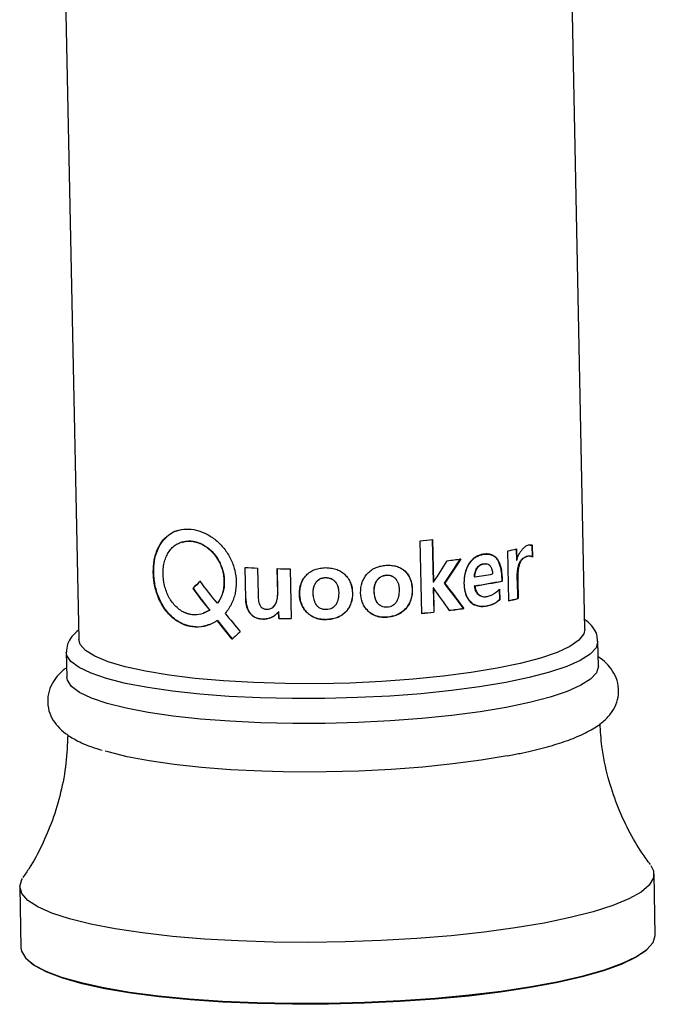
# Model space of a CAD drawing. Header units: millimetres. Extents: x -184 to 64, y -8 to 340.
# Tile 1 of 13: x -25 to 25, y -8 to 70. Entities that reach past the tile are written whole.
import ezdxf

# ---------------------------------------------------------------- set-up
doc = ezdxf.new("R2010")
doc.units = ezdxf.units.MM

msp = doc.modelspace()

# ---------------------------------------------------------------- linework, layer by layer
at = {"color": 7, "linetype": 'Continuous', "lineweight": 25}
for p, q in [((19.514, 21.568), (18.414, 75.465)), ((-21.477, 74.611), (-20.378, 20.754)), ((6.653, 22.815), (6.536, 28.53)), ((7.476, 28.624), (7.545, 25.275)), ((7.497, 28.627), (7.565, 25.266)), ((15.202, 28.197), (15.326, 28.197)), ((15.326, 28.197), (15.346, 27.255)), ((15.326, 28.197), (15.366, 28.192)), ((15.366, 28.192), (15.386, 27.25)), ((13.526, 23.816), (13.446, 27.74)), ((14.089, 27.883), (14.107, 27.004)), ((14.126, 27.891), (14.144, 26.999)), ((14.883, 27.29), (14.922, 27.285)), ((-7.221, 23.953), (-7.272, 26.429)), ((-7.204, 23.962), (-7.255, 26.428)), ((-6.282, 26.386), (-6.239, 24.291)), ((14.107, 27.004), (14.144, 26.999)), ((-14.505, 26.013), (-14.47, 26.02)), ((-4.699, 24.42), (-4.739, 26.341)), ((-4.689, 24.43), (-4.728, 26.34)), ((-3.715, 26.324), (-3.635, 22.4)), ((-0.927, 25.631), (-0.926, 25.641)), ((3.867, 25.823), (3.856, 25.832)), ((10.829, 25.681), (10.801, 25.689)), ((7.565, 25.266), (7.545, 25.275)), ((8.466, 25.184), (8.443, 25.192)), ((10.844, 24.98), (10.815, 24.988)), ((12.994, 25.359), (12.96, 25.366)), ((14.179, 25.422), (14.208, 23.982)), ((14.179, 25.422), (14.216, 25.416)), ((14.216, 25.416), (14.245, 23.976)), ((-11.4, 24.786), (-11.373, 24.795)), ((-4.689, 24.43), (-4.699, 24.42)), ((7.554, 24.825), (7.593, 22.92)), ((7.574, 24.817), (7.554, 24.825)), ((7.588, 24.818), (7.568, 24.827)), ((7.574, 24.817), (7.613, 22.912)), ((12.755, 24.728), (12.772, 23.898)), ((12.789, 24.722), (12.806, 23.891)), ((-9.454, 23.612), (-9.432, 23.621)), ((-7.204, 23.962), (-7.221, 23.953)), ((12.806, 23.891), (12.772, 23.898)), ((14.208, 23.982), (14.245, 23.976)), ((-10.051, 23.064), (-10.584, 22.825)), ((-10.075, 23.055), (-10.051, 23.064)), ((-4.621, 22.959), (-4.631, 22.949)), ((-4.605, 22.415), (-4.631, 22.949)), ((-4.595, 22.425), (-4.621, 22.959)), ((3.935, 22.508), (3.924, 22.518)), ((7.613, 22.912), (7.593, 22.92)), ((9.972, 23.201), (9.945, 23.209)), ((-9.466, 22.245), (-9.443, 22.254)), ((-4.595, 22.425), (-4.605, 22.415)), ((-4.605, 22.415), (-3.635, 22.4)), ((-4.595, 22.425), (-3.627, 22.41)), ((-0.86, 22.316), (-0.859, 22.326)), ((20.574, 18.646), (20.534, 20.608)), ((-21.357, 19.753), (-21.317, 17.791)), ((25.057, -2.53), (24.959, 2.275)), ((-25.031, 1.255), (-24.933, -3.55))]:
    msp.add_line(p, q, dxfattribs=at)
at = {"color": 7, "linetype": 'Continuous', "lineweight": 25, "flags": 128}
for points in [[(7.579, 25.268), (7.577, 25.267), (7.576, 25.267), (7.574, 25.267), (7.572, 25.267), (7.57, 25.267), (7.569, 25.266), (7.567, 25.266), (7.565, 25.266)], [(7.568, 24.827), (7.566, 24.826), (7.564, 24.826), (7.563, 24.826), (7.561, 24.826), (7.559, 24.826), (7.557, 24.825), (7.556, 24.825), (7.554, 24.825)], [(7.588, 24.818), (7.587, 24.818), (7.585, 24.818), (7.583, 24.818), (7.581, 24.817), (7.58, 24.817), (7.578, 24.817), (7.576, 24.817), (7.574, 24.817)], [(19.514, 21.568), (19.434, 21.204), (19.042, 20.706), (18.331, 20.216), (17.311, 19.741), (16, 19.289), (14.42, 18.868), (12.595, 18.485)], [(12.595, 18.485), (10.557, 18.146), (8.338, 17.856), (5.975, 17.621), (3.507, 17.443), (0.974, 17.327), (-1.582, 17.273), (-4.119, 17.284), (-6.595, 17.358), (-8.97, 17.495), (-11.205, 17.691), (-13.264, 17.945), (-15.111, 18.252), (-16.717, 18.606), (-18.056, 19.002), (-19.106, 19.434), (-19.849, 19.894), (-20.273, 20.375), (-20.378, 20.754)], [(20.574, 18.646), (20.574, 18.643), (20.424, 18.141), (19.958, 17.639), (19.184, 17.147), (18.114, 16.67), (16.764, 16.217), (15.154, 15.795), (13.308, 15.409)], [(13.308, 15.409), (11.255, 15.065), (9.026, 14.77), (6.654, 14.527), (4.176, 14.339), (1.629, 14.211), (-0.948, 14.143), (-3.517, 14.138), (-6.038, 14.193), (-8.473, 14.31), (-10.785, 14.487), (-12.94, 14.72), (-14.903, 15.005), (-16.647, 15.34), (-18.144, 15.718), (-19.371, 16.134), (-20.311, 16.582), (-20.948, 17.055), (-21.273, 17.545), (-21.317, 17.791)], [(13.386, 11.586), (11.333, 11.243), (9.104, 10.947), (6.732, 10.704), (4.254, 10.517), (1.707, 10.388), (-0.87, 10.321), (-3.439, 10.315), (-5.96, 10.371), (-8.395, 10.488), (-10.707, 10.664), (-12.862, 10.897), (-14.825, 11.183), (-16.569, 11.517), (-18.066, 11.896), (-18.307, 11.968)], [(24.707, 2.938), (24.921, 2.521), (24.915, 1.967), (24.583, 1.41), (23.93, 0.858), (22.965, 0.318), (21.7, -0.203), (20.151, -0.699), (18.34, -1.163), (16.288, -1.588)], [(16.288, -1.588), (14.024, -1.97), (11.577, -2.303), (8.978, -2.583), (6.262, -2.806), (3.464, -2.97), (0.62, -3.072), (-2.233, -3.111), (-5.057, -3.086), (-7.815, -2.998), (-10.472, -2.848), (-12.993, -2.638), (-15.345, -2.37), (-17.498, -2.049), (-19.422, -1.678), (-21.094, -1.262), (-22.492, -0.806), (-23.597, -0.317), (-24.395, 0.199), (-24.875, 0.736), (-25.031, 1.286), (-24.861, 1.842), (-24.805, 1.93)], [(-24.933, -3.55), (-24.895, -3.796), (-24.577, -4.34), (-23.937, -4.868), (-22.984, -5.371), (-21.731, -5.844), (-20.193, -6.281), (-18.392, -6.675), (-16.35, -7.022), (-14.094, -7.317), (-11.654, -7.556), (-9.06, -7.737), (-6.348, -7.856), (-3.553, -7.912), (-0.71, -7.905), (2.143, -7.834), (4.969, -7.701), (7.731, -7.507), (10.393, -7.255), (12.92, -6.948), (15.279, -6.591), (17.44, -6.186), (19.375, -5.741), (21.058, -5.261), (22.467, -4.751), (23.584, -4.22), (24.394, -3.673), (24.887, -3.117), (25.057, -2.561), (25.057, -2.53)], [(24.533, -3.548), (24.299, -3.768), (23.492, -4.313), (22.379, -4.842), (20.976, -5.35), (19.3, -5.828), (17.373, -6.272), (15.22, -6.674), (12.87, -7.031), (10.353, -7.337), (7.702, -7.588), (4.951, -7.781), (2.137, -7.913), (-0.705, -7.984), (-3.536, -7.991), (-6.321, -7.934), (-9.022, -7.816), (-11.605, -7.636), (-14.035, -7.398), (-16.282, -7.104), (-18.316, -6.759), (-20.11, -6.366), (-21.642, -5.931), (-22.89, -5.46), (-23.839, -4.959), (-24.368, -4.546)]]:
    msp.add_lwpolyline(points, dxfattribs=at)
at = {"color": 8, "linetype": 'Continuous', "lineweight": 25, "flags": 128}
for points in [[(20.534, 20.61), (20.534, 20.605), (20.384, 20.102), (19.918, 19.601), (19.144, 19.108), (18.074, 18.632), (16.724, 18.179), (15.114, 17.756), (13.268, 17.37)], [(13.268, 17.37), (11.215, 17.027), (8.986, 16.731), (6.614, 16.488), (4.136, 16.301), (1.589, 16.173), (-0.988, 16.105), (-3.557, 16.099), (-6.078, 16.155), (-8.513, 16.272), (-10.825, 16.448), (-12.98, 16.681), (-14.943, 16.967), (-16.687, 17.302), (-18.184, 17.68), (-19.411, 18.096), (-20.351, 18.544), (-20.988, 19.016), (-21.313, 19.506), (-21.358, 19.761)]]:
    msp.add_lwpolyline(points, dxfattribs=at)
at = {"color": 7, "linetype": 'Continuous', "lineweight": 25}
for centre, radius, start, end in [((-1.188, 110.198), 82.033, 275.40263, 276.07694), ((5.857, 63.476), 36.533, 281.99028, 283.08189), ((-2.932, 114.959), 88.636, 267.19363, 267.83417), ((0.285, 95.91), 69.453, 276.93011, 277.81859), ((-2.653, 124.085), 97.767, 268.77761, 269.37752), ((2.641, 78.631), 53.579, 278.79125, 280.31551), ((3.124, 74.937), 50.538, 278.75378, 281.22379), ((3.133, 75.055), 50.665, 278.75378, 281.22379), ((5.954, 59.318), 36.288, 281.98868, 283.14827), ((5.97, 59.401), 36.379, 281.98868, 283.14827), ((-1.07, 104.287), 81.827, 275.40263, 276.07694), ((-1.071, 104.483), 82.033, 275.40263, 276.07694), ((0.463, 91.046), 68.497, 276.9943, 277.95761), ((0.465, 91.208), 68.669, 276.9943, 277.95761)]:
    msp.add_arc(centre, radius, start, end, dxfattribs=at)
for points, knots in [([(-14.505, 26.013), (-14.503, 26.102), (-14.5, 26.256), (-14.488, 26.562), (-14.452, 26.926), (-14.356, 27.353), (-14.178, 27.887), (-13.856, 28.478), (-13.325, 29.019), (-12.67, 29.366), (-11.92, 29.497), (-11.117, 29.41), (-10.31, 29.109), (-9.553, 28.609), (-8.895, 27.938), (-8.383, 27.133), (-8.054, 26.237), (-7.933, 25.3), (-8.008, 24.529), (-8.174, 23.948), (-8.345, 23.533), (-8.531, 23.216), (-8.703, 22.982), (-8.791, 22.868), (-8.835, 22.811)], [0, 0, 0, 0, 0.01828, 0.031315, 0.062605, 0.093894, 0.125189, 0.187659, 0.250129, 0.312596, 0.375059, 0.437527, 0.499991, 0.562458, 0.624928, 0.687399, 0.749869, 0.812342, 0.874812, 0.906106, 0.937399, 0.968686, 0.984342, 1, 1, 1, 1]), ([(-14.47, 26.02), (-14.462, 26.328), (-14.445, 26.944), (-14.205, 27.776), (-13.825, 28.489), (-13.289, 29.015), (-12.831, 29.309), (-12.538, 29.354), (-12.495, 29.361)], [0, 0, 0, 0, 0.193445, 0.387005, 0.580239, 0.77344, 0.966512, 1, 1, 1, 1]), ([(-11.387, 22.696), (-11.433, 22.705), (-11.473, 22.713), (-11.524, 22.724), (-11.54, 22.727), (-11.561, 22.732), (-11.568, 22.733), (-11.578, 22.735), (-11.581, 22.736), (-11.585, 22.737), (-11.587, 22.737), (-11.589, 22.738), (-11.59, 22.738), (-11.591, 22.738), (-11.591, 22.738), (-11.631, 22.747), (-11.666, 22.755), (-11.717, 22.768), (-11.733, 22.772), (-11.757, 22.779), (-11.765, 22.781), (-11.777, 22.784), (-11.78, 22.785), (-11.788, 22.787), (-11.791, 22.788), (-11.831, 22.8), (-11.866, 22.811), (-11.915, 22.828), (-11.931, 22.833), (-11.955, 22.842), (-11.963, 22.845), (-11.979, 22.851), (-11.986, 22.854), (-12.026, 22.87), (-12.058, 22.884), (-12.107, 22.907), (-12.123, 22.915), (-12.155, 22.932), (-12.171, 22.94), (-12.248, 22.982), (-12.309, 23.02), (-12.4, 23.083), (-12.43, 23.105), (-12.475, 23.139), (-12.49, 23.151), (-12.52, 23.174), (-12.535, 23.187), (-12.665, 23.295), (-12.773, 23.401), (-12.975, 23.635), (-13.068, 23.76), (-13.195, 23.96), (-13.235, 24.029), (-13.311, 24.17), (-13.347, 24.244), (-13.448, 24.466), (-13.506, 24.618), (-13.602, 24.93), (-13.641, 25.09), (-13.729, 25.577), (-13.747, 25.898), (-13.717, 26.378), (-13.697, 26.532), (-13.652, 26.756), (-13.635, 26.829), (-13.595, 26.974), (-13.573, 27.044), (-13.498, 27.254), (-13.439, 27.385), (-13.337, 27.568), (-13.301, 27.627), (-13.224, 27.74), (-13.183, 27.794), (-13.052, 27.952), (-12.958, 28.046), (-12.754, 28.208), (-12.645, 28.277), (-12.411, 28.391), (-12.288, 28.435), (-12.098, 28.48), (-12.033, 28.491), (-11.902, 28.507), (-11.834, 28.512), (-11.631, 28.516), (-11.495, 28.505), (-11.286, 28.468), (-11.216, 28.453), (-11.078, 28.415), (-11.01, 28.393), (-10.802, 28.317), (-10.668, 28.253), (-10.471, 28.139), (-10.406, 28.098), (-10.279, 28.01), (-10.216, 27.962), (-10.032, 27.813), (-9.918, 27.704), (-9.757, 27.526), (-9.705, 27.464), (-9.605, 27.336), (-9.556, 27.269), (-9.42, 27.065), (-9.339, 26.924), (-9.233, 26.703), (-9.2, 26.628), (-9.155, 26.514), (-9.141, 26.475), (-9.12, 26.417), (-9.113, 26.397), (-9.1, 26.358), (-9.094, 26.338), (-9.04, 26.165), (-9.003, 26.008), (-8.964, 25.769), (-8.954, 25.688), (-8.943, 25.566), (-8.94, 25.525), (-8.936, 25.442), (-8.934, 25.402), (-8.93, 25.19), (-8.938, 25.028), (-8.967, 24.793), (-8.979, 24.716), (-9.002, 24.603), (-9.01, 24.566), (-9.023, 24.511), (-9.028, 24.492), (-9.035, 24.465), (-9.037, 24.456), (-9.042, 24.438), (-9.045, 24.43), (-9.07, 24.34), (-9.095, 24.265), (-9.137, 24.157), (-9.151, 24.122), (-9.174, 24.072), (-9.182, 24.055), (-9.197, 24.022), (-9.206, 24.005), (-9.229, 23.96), (-9.246, 23.928), (-9.275, 23.88), (-9.285, 23.863), (-9.3, 23.838), (-9.306, 23.83), (-9.314, 23.817), (-9.316, 23.813), (-9.32, 23.807), (-9.322, 23.805), (-9.325, 23.8), (-9.327, 23.797), (-9.355, 23.754), (-9.397, 23.693), (-9.454, 23.612)], [0, 0, 0, 0, 0.007812, 0.007812, 0.011719, 0.011719, 0.013672, 0.013672, 0.014648, 0.014648, 0.015137, 0.015137, 0.015381, 0.015381, 0.015625, 0.015625, 0.023438, 0.023438, 0.027344, 0.027344, 0.029297, 0.029297, 0.030273, 0.030273, 0.03125, 0.03125, 0.039062, 0.039062, 0.042969, 0.042969, 0.044922, 0.044922, 0.046875, 0.046875, 0.054688, 0.054688, 0.058594, 0.058594, 0.0625, 0.0625, 0.078125, 0.078125, 0.085938, 0.085938, 0.089844, 0.089844, 0.09375, 0.09375, 0.125, 0.125, 0.15625, 0.15625, 0.171875, 0.171875, 0.1875, 0.1875, 0.21875, 0.21875, 0.25, 0.25, 0.3125, 0.3125, 0.34375, 0.34375, 0.359375, 0.359375, 0.375, 0.375, 0.40625, 0.40625, 0.421875, 0.421875, 0.4375, 0.4375, 0.46875, 0.46875, 0.5, 0.5, 0.53125, 0.53125, 0.546875, 0.546875, 0.5625, 0.5625, 0.59375, 0.59375, 0.609375, 0.609375, 0.625, 0.625, 0.65625, 0.65625, 0.671875, 0.671875, 0.6875, 0.6875, 0.71875, 0.71875, 0.734375, 0.734375, 0.75, 0.75, 0.78125, 0.78125, 0.796875, 0.796875, 0.804688, 0.804688, 0.808594, 0.808594, 0.8125, 0.8125, 0.84375, 0.84375, 0.859375, 0.859375, 0.867188, 0.867188, 0.875, 0.875, 0.90625, 0.90625, 0.921875, 0.921875, 0.929688, 0.929688, 0.933594, 0.933594, 0.935547, 0.935547, 0.9375, 0.9375, 0.953125, 0.953125, 0.960938, 0.960938, 0.964844, 0.964844, 0.96875, 0.96875, 0.976562, 0.976562, 0.980469, 0.980469, 0.982422, 0.982422, 0.983398, 0.983398, 0.983887, 0.983887, 0.984375, 0.984375, 1, 1, 1, 1]), ([(-12.206, 28.411), (-12.053, 28.459), (-11.651, 28.585), (-10.905, 28.421), (-10.106, 27.967), (-9.451, 27.237), (-9.018, 26.339), (-8.874, 25.369), (-8.962, 24.397), (-9.275, 23.88), (-9.432, 23.621)], [0, 0, 0, 0, 0.0806724, 0.2119779, 0.343245, 0.4745693, 0.6059418, 0.7373651, 0.8688064, 1, 1, 1, 1]), ([(14.144, 26.999), (14.146, 27.015), (14.149, 27.05), (14.16, 27.103), (14.175, 27.16), (14.195, 27.219), (14.228, 27.302), (14.277, 27.408), (14.344, 27.528), (14.417, 27.643), (14.519, 27.784), (14.654, 27.944), (14.827, 28.101), (14.98, 28.189), (15.102, 28.217), (15.193, 28.229), (15.267, 28.222), (15.324, 28.204), (15.352, 28.196), (15.366, 28.192)], [0, 0, 0, 0, 0.021084, 0.043864, 0.068637, 0.095639, 0.125049, 0.184784, 0.250106, 0.311893, 0.375186, 0.500187, 0.625136, 0.749917, 0.812451, 0.874973, 0.937461, 0.968734, 1, 1, 1, 1]), ([(12.366, 27.314), (12.304, 27.36), (12.236, 27.397), (12.087, 27.455), (12.005, 27.476), (11.832, 27.498), (11.741, 27.501), (11.598, 27.49), (11.549, 27.484), (11.449, 27.468), (11.397, 27.458), (11.146, 27.395), (10.967, 27.313), (10.65, 27.085), (10.512, 26.94), (10.275, 26.589), (10.181, 26.388), (10.043, 25.939), (10.001, 25.694), (9.979, 25.299), (9.978, 25.169), (9.992, 24.919), (10.006, 24.796), (10.109, 24.21), (10.296, 23.863), (10.706, 23.532), (10.863, 23.454), (11.211, 23.365), (11.401, 23.354), (11.703, 23.386), (11.807, 23.405), (11.963, 23.445), (12.016, 23.46), (12.117, 23.494), (12.167, 23.513), (12.31, 23.572), (12.398, 23.618), (12.518, 23.694), (12.555, 23.72), (12.608, 23.761), (12.619, 23.77), (12.642, 23.788), (12.652, 23.796), (12.691, 23.829), (12.727, 23.859), (12.772, 23.898)], [0, 0, 0, 0, 0.03125, 0.03125, 0.0625, 0.0625, 0.09375, 0.09375, 0.109375, 0.109375, 0.125, 0.125, 0.1875, 0.1875, 0.25, 0.25, 0.3125, 0.3125, 0.375, 0.375, 0.40625, 0.40625, 0.4375, 0.4375, 0.5625, 0.5625, 0.625, 0.625, 0.6875, 0.6875, 0.71875, 0.71875, 0.734375, 0.734375, 0.75, 0.75, 0.78125, 0.78125, 0.796875, 0.796875, 0.8007812, 0.8007812, 0.8046875, 0.8046875, 0.8125, 0.8125, 0.8125, 0.8125]), ([(12.806, 23.891), (12.766, 23.857), (12.688, 23.79), (12.582, 23.708), (12.456, 23.626), (12.28, 23.534), (12.034, 23.444), (11.662, 23.357), (11.274, 23.343), (10.903, 23.443), (10.644, 23.584), (10.42, 23.79), (10.184, 24.144), (10.02, 24.694), (9.989, 25.397), (10.076, 25.995), (10.238, 26.446), (10.41, 26.758), (10.626, 27.026), (10.879, 27.234), (11.158, 27.378), (11.448, 27.462), (11.736, 27.499), (12.071, 27.478), (12.362, 27.361), (12.581, 27.142), (12.754, 26.871), (12.892, 26.455), (12.959, 26.006), (12.983, 25.638), (12.991, 25.452), (12.994, 25.359)], [0, 0, 0, 0, 0.015662, 0.031322, 0.040595, 0.062625, 0.093926, 0.125232, 0.187685, 0.219745, 0.250222, 0.281335, 0.312729, 0.375048, 0.437521, 0.49995, 0.531923, 0.562474, 0.593793, 0.625001, 0.654968, 0.687532, 0.719859, 0.750096, 0.801199, 0.825662, 0.850884, 0.900512, 0.950222, 0.975109, 1, 1, 1, 1]), ([(12.011, 27.467), (12.089, 27.446), (12.252, 27.404), (12.468, 27.244), (12.645, 27.012), (12.904, 26.433), (12.935, 25.841), (12.96, 25.366)], [0, 0, 0, 0, 0.113298, 0.236932, 0.364398, 0.488512, 1, 1, 1, 1]), ([(14.179, 25.422), (14.176, 25.537), (14.175, 25.633), (14.176, 25.713), (14.176, 25.718), (14.176, 25.724), (14.177, 25.727), (14.177, 25.737), (14.177, 25.743), (14.177, 25.762), (14.177, 25.775), (14.178, 25.813), (14.179, 25.837), (14.182, 25.91), (14.184, 25.957), (14.187, 26.005), (14.188, 26.009), (14.188, 26.016), (14.188, 26.019), (14.189, 26.03), (14.19, 26.036), (14.191, 26.057), (14.192, 26.07), (14.196, 26.11), (14.199, 26.137), (14.207, 26.214), (14.214, 26.264), (14.237, 26.409), (14.257, 26.498), (14.282, 26.585), (14.284, 26.592), (14.288, 26.604), (14.289, 26.61), (14.295, 26.628), (14.299, 26.64), (14.31, 26.675), (14.319, 26.698), (14.344, 26.765), (14.362, 26.807), (14.422, 26.925), (14.467, 26.994), (14.618, 27.172), (14.741, 27.251), (14.883, 27.29)], [0, 0, 0, 0, 0.125, 0.125, 0.128906, 0.128906, 0.132812, 0.132812, 0.140625, 0.140625, 0.15625, 0.15625, 0.1875, 0.1875, 0.25, 0.25, 0.253906, 0.253906, 0.257812, 0.257812, 0.265625, 0.265625, 0.28125, 0.28125, 0.3125, 0.3125, 0.375, 0.375, 0.5, 0.5, 0.507812, 0.507812, 0.515625, 0.515625, 0.53125, 0.53125, 0.5625, 0.5625, 0.625, 0.625, 0.75, 0.75, 1, 1, 1, 1]), ([(14.922, 27.285), (14.894, 27.276), (14.84, 27.259), (14.761, 27.221), (14.687, 27.173), (14.619, 27.116), (14.555, 27.05), (14.496, 26.973), (14.443, 26.887), (14.395, 26.792), (14.353, 26.687), (14.301, 26.526), (14.252, 26.294), (14.221, 26.002), (14.211, 25.705), (14.214, 25.512), (14.216, 25.416)], [0, 0, 0, 0, 0.056222, 0.109465, 0.160224, 0.209077, 0.256664, 0.303683, 0.350854, 0.39889, 0.448467, 0.500203, 0.616959, 0.749966, 0.874987, 1, 1, 1, 1]), ([(15.167, 27.308), (15.152, 27.313), (15.064, 27.343), (14.965, 27.314), (14.883, 27.29)], [0, 0, 0, 0, 0.165658, 1, 1, 1, 1]), ([(15.386, 27.25), (15.37, 27.26), (15.337, 27.279), (15.283, 27.299), (15.225, 27.312), (15.146, 27.319), (15.045, 27.315), (14.964, 27.295), (14.922, 27.285)], [0, 0, 0, 0, 0.114743, 0.235739, 0.363919, 0.500067, 0.741822, 1, 1, 1, 1]), ([(-0.86, 22.316), (-0.929, 22.32), (-1.067, 22.326), (-1.342, 22.349), (-1.682, 22.422), (-2.059, 22.601), (-2.392, 22.853), (-2.657, 23.176), (-2.91, 23.667), (-3.028, 24.351), (-2.932, 25.032), (-2.702, 25.523), (-2.45, 25.844), (-2.132, 26.103), (-1.762, 26.289), (-1.424, 26.365), (-1.151, 26.401), (-1.013, 26.416), (-0.943, 26.424)], [0, 0, 0, 0, 0.0313484, 0.0625767, 0.1248317, 0.1874178, 0.249877, 0.3124796, 0.3752503, 0.5000364, 0.6245549, 0.6875414, 0.7494657, 0.8123899, 0.8749337, 0.9370715, 0.9684587, 1, 1, 1, 1]), ([(-0.943, 26.424), (-0.874, 26.418), (-0.735, 26.408), (-0.459, 26.381), (-0.117, 26.317), (0.262, 26.145), (0.592, 25.896), (0.86, 25.583), (1.112, 25.101), (1.236, 24.422), (1.146, 23.733), (0.91, 23.233), (0.656, 22.902), (0.332, 22.639), (-0.04, 22.449), (-0.378, 22.364), (-0.652, 22.333), (-0.79, 22.322), (-0.86, 22.316)], [0, 0, 0, 0, 0.031539, 0.062927, 0.12507, 0.187613, 0.250534, 0.312455, 0.375448, 0.499963, 0.624747, 0.687519, 0.750121, 0.812582, 0.875167, 0.937424, 0.968653, 1, 1, 1, 1]), ([(3.935, 22.508), (3.868, 22.508), (3.733, 22.508), (3.464, 22.518), (3.13, 22.576), (2.758, 22.738), (2.428, 22.975), (2.164, 23.285), (1.912, 23.765), (1.793, 24.444), (1.89, 25.13), (2.119, 25.632), (2.37, 25.966), (2.684, 26.24), (3.05, 26.443), (3.381, 26.535), (3.649, 26.584), (3.784, 26.605), (3.851, 26.616)], [0, 0, 0, 0, 0.031348, 0.062577, 0.124832, 0.187418, 0.249877, 0.31248, 0.37525, 0.500036, 0.624555, 0.687542, 0.749466, 0.81239, 0.874934, 0.937071, 0.968459, 1, 1, 1, 1]), ([(3.851, 26.616), (3.919, 26.614), (4.055, 26.61), (4.322, 26.595), (4.653, 26.547), (5.018, 26.392), (5.335, 26.158), (5.59, 25.857), (5.831, 25.385), (5.95, 24.711), (5.864, 24.017), (5.641, 23.506), (5.399, 23.164), (5.088, 22.886), (4.731, 22.678), (4.404, 22.579), (4.137, 22.534), (4.003, 22.517), (3.935, 22.508)], [0, 0, 0, 0, 0.031539, 0.062927, 0.12507, 0.187613, 0.250534, 0.312456, 0.375448, 0.499963, 0.624747, 0.687519, 0.750121, 0.812582, 0.875167, 0.937424, 0.968653, 1, 1, 1, 1]), ([(10.801, 25.689), (10.813, 25.808), (10.837, 26.046), (10.955, 26.33), (11.097, 26.513), (11.266, 26.653), (11.495, 26.749), (11.669, 26.73), (11.749, 26.721)], [0, 0, 0, 0, 0.2058943, 0.4110259, 0.513826, 0.6167371, 0.8215584, 1, 1, 1, 1]), ([(10.829, 25.681), (10.833, 25.745), (10.839, 25.807), (10.852, 25.895), (10.858, 25.925), (10.866, 25.967), (10.87, 25.981), (10.874, 26.002), (10.876, 26.009), (10.88, 26.023), (10.881, 26.029), (10.9, 26.099), (10.92, 26.157), (10.955, 26.239), (10.968, 26.266), (10.988, 26.304), (10.995, 26.316), (11.009, 26.341), (11.016, 26.352), (11.056, 26.415), (11.091, 26.46), (11.149, 26.52), (11.169, 26.539), (11.201, 26.566), (11.212, 26.574), (11.233, 26.591), (11.245, 26.599), (11.298, 26.634), (11.342, 26.658), (11.412, 26.686), (11.436, 26.695), (11.485, 26.709), (11.51, 26.715), (11.588, 26.73), (11.638, 26.735), (11.708, 26.733), (11.731, 26.731), (11.764, 26.726), (11.774, 26.723), (11.79, 26.72), (11.796, 26.718), (11.806, 26.716), (11.811, 26.714), (11.862, 26.699), (11.903, 26.678), (11.961, 26.636), (11.979, 26.621), (12.005, 26.595), (12.013, 26.586), (12.026, 26.572), (12.03, 26.567), (12.038, 26.557), (12.042, 26.551), (12.074, 26.509), (12.1, 26.466), (12.133, 26.394), (12.144, 26.369), (12.158, 26.328), (12.163, 26.315), (12.17, 26.294), (12.172, 26.286), (12.175, 26.276), (12.176, 26.272), (12.178, 26.265), (12.179, 26.261), (12.208, 26.158), (12.226, 26.044), (12.235, 25.918)], [0, 0, 0, 0, 0.0625, 0.0625, 0.09375, 0.09375, 0.109375, 0.109375, 0.117188, 0.117188, 0.125, 0.125, 0.1875, 0.1875, 0.21875, 0.21875, 0.234375, 0.234375, 0.25, 0.25, 0.3125, 0.3125, 0.34375, 0.34375, 0.359375, 0.359375, 0.375, 0.375, 0.4375, 0.4375, 0.46875, 0.46875, 0.5, 0.5, 0.5625, 0.5625, 0.59375, 0.59375, 0.609375, 0.609375, 0.617188, 0.617188, 0.625, 0.625, 0.6875, 0.6875, 0.71875, 0.71875, 0.734375, 0.734375, 0.742188, 0.742188, 0.75, 0.75, 0.8125, 0.8125, 0.84375, 0.84375, 0.859375, 0.859375, 0.867188, 0.867188, 0.871094, 0.871094, 0.875, 0.875, 1, 1, 1, 1]), ([(-9.466, 22.245), (-9.532, 22.204), (-9.664, 22.123), (-9.933, 21.973), (-10.432, 21.785), (-11.184, 21.69), (-12.074, 21.871), (-12.887, 22.334), (-13.57, 23.043), (-14.002, 23.792), (-14.251, 24.449), (-14.369, 24.877), (-14.435, 25.225), (-14.467, 25.488), (-14.489, 25.75), (-14.5, 25.925), (-14.505, 26.013)], [0, 0, 0, 0, 0.0313157, 0.0625746, 0.1251174, 0.2498767, 0.3747889, 0.4997668, 0.624665, 0.7495554, 0.8121642, 0.8748496, 0.9061162, 0.9373388, 0.9686322, 1, 1, 1, 1]), ([(-10.082, 21.948), (-10.143, 21.917), (-10.478, 21.746), (-11.162, 21.714), (-12.044, 21.875), (-12.857, 22.343), (-13.539, 23.051), (-14.051, 23.948), (-14.393, 24.967), (-14.445, 25.669), (-14.47, 26.02)], [0, 0, 0, 0, 0.031253, 0.169349, 0.307604, 0.44597, 0.584325, 0.722764, 0.861425, 1, 1, 1, 1]), ([(-0.876, 23.109), (-1.049, 23.106), (-1.201, 23.138), (-1.397, 23.235), (-1.457, 23.276), (-1.539, 23.35), (-1.565, 23.377), (-1.602, 23.42), (-1.614, 23.435), (-1.631, 23.458), (-1.637, 23.466), (-1.646, 23.478), (-1.649, 23.482), (-1.654, 23.49), (-1.657, 23.495), (-1.698, 23.556), (-1.732, 23.62), (-1.776, 23.723), (-1.79, 23.76), (-1.808, 23.816), (-1.814, 23.835), (-1.823, 23.864), (-1.826, 23.874), (-1.83, 23.889), (-1.831, 23.894), (-1.834, 23.904), (-1.835, 23.91), (-1.854, 23.982), (-1.868, 24.053), (-1.884, 24.165), (-1.889, 24.203), (-1.894, 24.261), (-1.896, 24.281), (-1.899, 24.32), (-1.9, 24.339), (-1.906, 24.445), (-1.906, 24.522), (-1.901, 24.598), (-1.9, 24.606), (-1.899, 24.623), (-1.898, 24.633), (-1.895, 24.661), (-1.893, 24.68), (-1.885, 24.736), (-1.878, 24.773), (-1.866, 24.827), (-1.862, 24.845), (-1.853, 24.881), (-1.847, 24.901), (-1.83, 24.957), (-1.817, 24.993), (-1.788, 25.062), (-1.773, 25.096), (-1.747, 25.144), (-1.738, 25.16), (-1.724, 25.184), (-1.719, 25.192), (-1.709, 25.207), (-1.705, 25.214), (-1.655, 25.288), (-1.606, 25.346), (-1.523, 25.422), (-1.494, 25.445), (-1.433, 25.487), (-1.401, 25.507), (-1.239, 25.593), (-1.092, 25.628), (-0.927, 25.631)], [0, 0, 0, 0, 0.125, 0.125, 0.1875, 0.1875, 0.21875, 0.21875, 0.234375, 0.234375, 0.242188, 0.242188, 0.246094, 0.246094, 0.25, 0.25, 0.3125, 0.3125, 0.34375, 0.34375, 0.359375, 0.359375, 0.367188, 0.367188, 0.371094, 0.371094, 0.375, 0.375, 0.4375, 0.4375, 0.46875, 0.46875, 0.484375, 0.484375, 0.5, 0.5, 0.5625, 0.5625, 0.570312, 0.570312, 0.578125, 0.578125, 0.59375, 0.59375, 0.625, 0.625, 0.640625, 0.640625, 0.65625, 0.65625, 0.6875, 0.6875, 0.71875, 0.71875, 0.734375, 0.734375, 0.742188, 0.742188, 0.75, 0.75, 0.8125, 0.8125, 0.84375, 0.84375, 0.875, 0.875, 1, 1, 1, 1]), ([(-1.867, 24.819), (-1.858, 24.857), (-1.84, 24.932), (-1.801, 25.039), (-1.754, 25.139), (-1.678, 25.267), (-1.557, 25.411), (-1.372, 25.542), (-1.158, 25.624), (-1.005, 25.635), (-0.926, 25.641)], [0, 0, 0, 0, 0.087258, 0.171505, 0.253411, 0.333703, 0.503387, 0.667003, 0.828936, 1, 1, 1, 1]), ([(-0.927, 25.631), (-0.844, 25.632), (-0.766, 25.625), (-0.653, 25.603), (-0.617, 25.594), (-0.564, 25.576), (-0.547, 25.57), (-0.512, 25.557), (-0.496, 25.55), (-0.41, 25.51), (-0.347, 25.469), (-0.259, 25.397), (-0.232, 25.371), (-0.192, 25.329), (-0.18, 25.314), (-0.161, 25.292), (-0.155, 25.284), (-0.143, 25.269), (-0.136, 25.26), (-0.088, 25.194), (-0.05, 25.13), (-0.003, 25.026), (0.012, 24.99), (0.038, 24.916), (0.048, 24.881), (0.067, 24.809), (0.075, 24.772), (0.085, 24.715), (0.088, 24.696), (0.094, 24.658), (0.096, 24.643), (0.101, 24.591), (0.103, 24.555), (0.106, 24.497), (0.106, 24.477), (0.107, 24.437), (0.107, 24.415), (0.106, 24.313), (0.101, 24.235), (0.09, 24.122), (0.085, 24.085), (0.077, 24.032), (0.074, 24.014), (0.069, 23.988), (0.067, 23.979), (0.065, 23.966), (0.064, 23.962), (0.062, 23.953), (0.062, 23.95), (0.043, 23.862), (0.021, 23.786), (-0.02, 23.68), (-0.034, 23.647), (-0.058, 23.598), (-0.066, 23.582), (-0.079, 23.559), (-0.083, 23.551), (-0.09, 23.54), (-0.092, 23.536), (-0.097, 23.529), (-0.099, 23.526), (-0.267, 23.253), (-0.525, 23.115), (-0.876, 23.109)], [0, 0, 0, 0, 0.0625, 0.0625, 0.09375, 0.09375, 0.109375, 0.109375, 0.125, 0.125, 0.1875, 0.1875, 0.21875, 0.21875, 0.234375, 0.234375, 0.242188, 0.242188, 0.25, 0.25, 0.3125, 0.3125, 0.34375, 0.34375, 0.375, 0.375, 0.40625, 0.40625, 0.421875, 0.421875, 0.4375, 0.4375, 0.46875, 0.46875, 0.484375, 0.484375, 0.5, 0.5, 0.5625, 0.5625, 0.59375, 0.59375, 0.609375, 0.609375, 0.617188, 0.617188, 0.621094, 0.621094, 0.625, 0.625, 0.6875, 0.6875, 0.71875, 0.71875, 0.734375, 0.734375, 0.742188, 0.742188, 0.746094, 0.746094, 0.75, 0.75, 1, 1, 1, 1]), ([(-0.926, 25.641), (-0.847, 25.638), (-0.693, 25.632), (-0.473, 25.559), (-0.279, 25.436), (-0.076, 25.211), (0.052, 24.962), (0.067, 24.772), (0.07, 24.732)], [0, 0, 0, 0, 0.1579263, 0.3064718, 0.4572199, 0.6127654, 0.9179202, 1, 1, 1, 1]), ([(3.287, 23.498), (3.269, 23.514), (3.234, 23.547), (3.185, 23.603), (3.114, 23.7), (3.033, 23.854), (2.941, 24.138), (2.902, 24.442), (2.898, 24.743), (2.939, 25.042), (3.048, 25.333), (3.239, 25.574), (3.421, 25.712), (3.631, 25.805), (3.78, 25.823), (3.856, 25.832)], [0, 0, 0, 0, 0.025029, 0.050662, 0.077078, 0.150223, 0.231138, 0.385183, 0.463513, 0.539655, 0.692736, 0.770985, 0.846438, 0.921116, 1, 1, 1, 1]), ([(3.919, 23.301), (3.75, 23.29), (3.601, 23.315), (3.409, 23.403), (3.35, 23.442), (3.27, 23.512), (3.244, 23.537), (3.208, 23.579), (3.196, 23.593), (3.179, 23.616), (3.173, 23.623), (3.165, 23.635), (3.162, 23.639), (3.156, 23.647), (3.153, 23.651), (3.113, 23.711), (3.08, 23.772), (3.036, 23.874), (3.023, 23.91), (3.004, 23.965), (2.998, 23.984), (2.99, 24.013), (2.987, 24.023), (2.983, 24.038), (2.982, 24.043), (2.979, 24.053), (2.978, 24.058), (2.96, 24.129), (2.946, 24.2), (2.93, 24.311), (2.925, 24.349), (2.92, 24.407), (2.918, 24.426), (2.915, 24.466), (2.914, 24.485), (2.908, 24.591), (2.908, 24.667), (2.913, 24.744), (2.914, 24.752), (2.915, 24.769), (2.916, 24.779), (2.919, 24.808), (2.921, 24.827), (2.929, 24.883), (2.935, 24.92), (2.947, 24.975), (2.951, 24.993), (2.96, 25.03), (2.966, 25.049), (2.983, 25.106), (2.996, 25.143), (3.024, 25.214), (3.039, 25.248), (3.065, 25.298), (3.074, 25.314), (3.087, 25.339), (3.092, 25.346), (3.101, 25.362), (3.106, 25.369), (3.155, 25.446), (3.203, 25.506), (3.285, 25.586), (3.313, 25.611), (3.373, 25.656), (3.405, 25.677), (3.564, 25.77), (3.707, 25.813), (3.867, 25.823)], [0, 0, 0, 0, 0.125, 0.125, 0.1875, 0.1875, 0.21875, 0.21875, 0.234375, 0.234375, 0.242188, 0.242188, 0.246094, 0.246094, 0.25, 0.25, 0.3125, 0.3125, 0.34375, 0.34375, 0.359375, 0.359375, 0.367188, 0.367188, 0.371094, 0.371094, 0.375, 0.375, 0.4375, 0.4375, 0.46875, 0.46875, 0.484375, 0.484375, 0.5, 0.5, 0.5625, 0.5625, 0.570312, 0.570312, 0.578125, 0.578125, 0.59375, 0.59375, 0.625, 0.625, 0.640625, 0.640625, 0.65625, 0.65625, 0.6875, 0.6875, 0.71875, 0.71875, 0.734375, 0.734375, 0.742188, 0.742188, 0.75, 0.75, 0.8125, 0.8125, 0.84375, 0.84375, 0.875, 0.875, 1, 1, 1, 1]), ([(3.856, 25.832), (3.933, 25.833), (4.083, 25.833), (4.284, 25.779), (4.389, 25.707), (4.435, 25.676)], [0, 0, 0, 0, 0.372433, 0.722776, 1, 1, 1, 1]), ([(3.867, 25.823), (3.948, 25.828), (4.025, 25.825), (4.134, 25.808), (4.169, 25.8), (4.221, 25.785), (4.238, 25.78), (4.271, 25.768), (4.287, 25.762), (4.37, 25.725), (4.432, 25.688), (4.516, 25.62), (4.543, 25.595), (4.581, 25.555), (4.593, 25.541), (4.611, 25.519), (4.617, 25.511), (4.629, 25.496), (4.635, 25.488), (4.682, 25.424), (4.718, 25.362), (4.764, 25.26), (4.778, 25.225), (4.803, 25.151), (4.813, 25.117), (4.832, 25.046), (4.839, 25.009), (4.849, 24.953), (4.852, 24.934), (4.857, 24.896), (4.859, 24.881), (4.864, 24.829), (4.867, 24.793), (4.869, 24.735), (4.869, 24.716), (4.87, 24.675), (4.87, 24.653), (4.869, 24.551), (4.865, 24.473), (4.854, 24.359), (4.849, 24.322), (4.841, 24.268), (4.839, 24.25), (4.834, 24.224), (4.832, 24.215), (4.83, 24.202), (4.829, 24.198), (4.827, 24.189), (4.827, 24.185), (4.809, 24.097), (4.788, 24.02), (4.749, 23.912), (4.735, 23.878), (4.712, 23.828), (4.704, 23.812), (4.692, 23.788), (4.687, 23.78), (4.681, 23.769), (4.679, 23.765), (4.675, 23.757), (4.673, 23.754), (4.51, 23.474), (4.26, 23.323), (3.919, 23.301)], [0, 0, 0, 0, 0.0625, 0.0625, 0.09375, 0.09375, 0.109375, 0.109375, 0.125, 0.125, 0.1875, 0.1875, 0.21875, 0.21875, 0.234375, 0.234375, 0.242188, 0.242188, 0.25, 0.25, 0.3125, 0.3125, 0.34375, 0.34375, 0.375, 0.375, 0.40625, 0.40625, 0.421875, 0.421875, 0.4375, 0.4375, 0.46875, 0.46875, 0.484375, 0.484375, 0.5, 0.5, 0.5625, 0.5625, 0.59375, 0.59375, 0.609375, 0.609375, 0.617188, 0.617188, 0.621094, 0.621094, 0.625, 0.625, 0.6875, 0.6875, 0.71875, 0.71875, 0.734375, 0.734375, 0.742188, 0.742188, 0.746094, 0.746094, 0.75, 0.75, 1, 1, 1, 1]), ([(5.057, 26.342), (5.145, 26.283), (5.34, 26.152), (5.574, 25.865), (5.815, 25.395), (5.933, 24.72), (5.848, 24.026), (5.625, 23.515), (5.384, 23.173), (5.074, 22.895), (4.598, 22.615), (4.193, 22.557), (3.924, 22.518)], [0, 0, 0, 0, 0.063243, 0.14068, 0.219487, 0.375335, 0.531519, 0.610053, 0.688337, 0.7664, 0.844579, 1, 1, 1, 1]), ([(-2.682, 25.526), (-2.753, 25.412), (-2.811, 25.29), (-2.862, 25.142), (-2.867, 25.127), (-2.877, 25.096), (-2.882, 25.081), (-2.896, 25.033), (-2.905, 25.001), (-2.929, 24.905), (-2.942, 24.84), (-2.973, 24.64), (-2.982, 24.503), (-2.979, 24.325), (-2.977, 24.289), (-2.973, 24.218), (-2.97, 24.183), (-2.96, 24.079), (-2.95, 24.011), (-2.913, 23.81), (-2.876, 23.682), (-2.822, 23.544), (-2.815, 23.528), (-2.802, 23.496), (-2.795, 23.48), (-2.774, 23.433), (-2.759, 23.402), (-2.711, 23.31), (-2.677, 23.251), (-2.62, 23.164), (-2.6, 23.135), (-2.558, 23.079), (-2.537, 23.052), (-2.471, 22.972), (-2.425, 22.922), (-2.277, 22.78), (-2.168, 22.696), (-1.928, 22.55), (-1.804, 22.492), (-1.657, 22.441), (-1.642, 22.436), (-1.61, 22.426), (-1.595, 22.422), (-1.546, 22.408), (-1.513, 22.399), (-1.413, 22.377), (-1.343, 22.365), (-1.267, 22.355), (-1.264, 22.355), (-1.256, 22.354), (-1.252, 22.353), (-1.241, 22.352), (-1.233, 22.351), (-1.208, 22.349), (-1.192, 22.347), (-1.14, 22.342), (-1.104, 22.339), (-1.064, 22.337), (-1.063, 22.337), (-1.06, 22.336), (-1.059, 22.336), (-1.054, 22.336), (-1.051, 22.336), (-1.041, 22.335), (-1.034, 22.335), (-1.013, 22.334), (-0.997, 22.333), (-0.945, 22.33), (-0.905, 22.328), (-0.859, 22.326)], [0, 0, 0, 0, 0.0625, 0.0625, 0.0703125, 0.0703125, 0.078125, 0.078125, 0.09375, 0.09375, 0.125, 0.125, 0.1875, 0.1875, 0.203125, 0.203125, 0.21875, 0.21875, 0.25, 0.25, 0.3125, 0.3125, 0.3203125, 0.3203125, 0.328125, 0.328125, 0.34375, 0.34375, 0.375, 0.375, 0.390625, 0.390625, 0.40625, 0.40625, 0.4375, 0.4375, 0.5, 0.5, 0.5625, 0.5625, 0.5703125, 0.5703125, 0.578125, 0.578125, 0.59375, 0.59375, 0.625, 0.625, 0.6269531, 0.6269531, 0.6289062, 0.6289062, 0.6328125, 0.6328125, 0.640625, 0.640625, 0.65625, 0.65625, 0.6572266, 0.6572266, 0.6582031, 0.6582031, 0.6601562, 0.6601562, 0.6640625, 0.6640625, 0.671875, 0.671875, 0.6875, 0.6875, 0.6875, 0.6875]), ([(1.013, 25.261), (1.02, 25.249), (1.153, 24.998), (1.221, 24.426), (1.143, 23.743), (0.907, 23.242), (0.654, 22.911), (0.33, 22.649), (-0.165, 22.392), (-0.582, 22.352), (-0.859, 22.326)], [0, 0, 0, 0, 0.010159, 0.207804, 0.405876, 0.505472, 0.604752, 0.70375, 0.802897, 1, 1, 1, 1]), ([(11.333, 24.172), (11.327, 24.174), (11.32, 24.176), (11.308, 24.181), (11.302, 24.184), (11.284, 24.191), (11.272, 24.196), (11.236, 24.213), (11.214, 24.226), (11.148, 24.268), (11.107, 24.301), (10.995, 24.416), (10.935, 24.513), (10.889, 24.636), (10.887, 24.642), (10.882, 24.655), (10.879, 24.662), (10.873, 24.682), (10.868, 24.696), (10.856, 24.738), (10.849, 24.767), (10.83, 24.857), (10.82, 24.921), (10.815, 24.988)], [0, 0, 0, 0, 0.0078125, 0.0078125, 0.015625, 0.015625, 0.03125, 0.03125, 0.0625, 0.0625, 0.125, 0.125, 0.25, 0.25, 0.2578125, 0.2578125, 0.265625, 0.265625, 0.28125, 0.28125, 0.3125, 0.3125, 0.375, 0.375, 0.375, 0.375]), ([(10.844, 24.98), (10.847, 24.948), (10.853, 24.883), (10.87, 24.79), (10.892, 24.703), (10.929, 24.59), (10.993, 24.459), (11.13, 24.282), (11.357, 24.142), (11.664, 24.11), (11.97, 24.175), (12.241, 24.296), (12.457, 24.439), (12.633, 24.578), (12.735, 24.672), (12.789, 24.722)], [0, 0, 0, 0, 0.032839, 0.06453, 0.095254, 0.12521, 0.188408, 0.250253, 0.374697, 0.499464, 0.624489, 0.74958, 0.846597, 0.919207, 1, 1, 1, 1]), ([(-6.239, 24.291), (-6.237, 24.222), (-6.234, 24.086), (-6.219, 23.875), (-6.185, 23.671), (-6.118, 23.472), (-6.005, 23.299), (-5.859, 23.202), (-5.731, 23.16), (-5.597, 23.137), (-5.426, 23.139), (-5.23, 23.189), (-5.002, 23.33), (-4.853, 23.558), (-4.765, 23.811), (-4.723, 24.009), (-4.7, 24.215), (-4.7, 24.351), (-4.699, 24.42)], [0, 0, 0, 0, 0.062663, 0.125315, 0.193459, 0.250481, 0.314355, 0.375054, 0.405197, 0.437659, 0.500201, 0.563319, 0.625132, 0.749459, 0.809397, 0.874709, 0.936303, 1, 1, 1, 1]), ([(-5.052, 23.315), (-5.008, 23.359), (-4.914, 23.452), (-4.79, 23.69), (-4.699, 24.021), (-4.692, 24.294), (-4.689, 24.43)], [0, 0, 0, 0, 0.1561381, 0.3308285, 0.6651553, 1, 1, 1, 1]), ([(-4.631, 22.949), (-4.657, 22.919), (-4.708, 22.859), (-4.79, 22.776), (-4.876, 22.7), (-4.998, 22.607), (-5.163, 22.508), (-5.378, 22.422), (-5.604, 22.37), (-5.839, 22.353), (-6.072, 22.368), (-6.304, 22.419), (-6.521, 22.508), (-6.719, 22.642), (-6.886, 22.816), (-7.014, 23.017), (-7.109, 23.238), (-7.171, 23.466), (-7.21, 23.707), (-7.217, 23.869), (-7.221, 23.953)], [0, 0, 0, 0, 0.032027, 0.063463, 0.094439, 0.125093, 0.187926, 0.250099, 0.312146, 0.375106, 0.439447, 0.500124, 0.56374, 0.625024, 0.686328, 0.749924, 0.809004, 0.872248, 0.933843, 1, 1, 1, 1]), ([(-7.204, 23.962), (-7.201, 23.789), (-7.183, 23.628), (-7.143, 23.441), (-7.134, 23.405), (-7.122, 23.36), (-7.119, 23.351), (-7.114, 23.333), (-7.111, 23.323), (-7.102, 23.293), (-7.095, 23.273), (-7.062, 23.176), (-7.031, 23.103), (-6.99, 23.026), (-6.985, 23.016), (-6.975, 22.998), (-6.97, 22.989), (-6.954, 22.962), (-6.943, 22.944), (-6.91, 22.893), (-6.887, 22.86), (-6.813, 22.766), (-6.758, 22.709), (-6.579, 22.557), (-6.441, 22.483), (-6.274, 22.431), (-6.266, 22.429), (-6.248, 22.423), (-6.239, 22.421), (-6.212, 22.414), (-6.194, 22.409), (-6.138, 22.397), (-6.101, 22.39), (-5.986, 22.374), (-5.906, 22.368), (-5.803, 22.368), (-5.784, 22.368), (-5.745, 22.37), (-5.726, 22.371), (-5.667, 22.375), (-5.629, 22.38), (-5.515, 22.397), (-5.441, 22.414), (-5.222, 22.483), (-5.084, 22.552), (-4.941, 22.653), (-4.926, 22.664), (-4.896, 22.687), (-4.881, 22.699), (-4.837, 22.735), (-4.809, 22.76), (-4.725, 22.839), (-4.671, 22.896), (-4.621, 22.959)], [0, 0, 0, 0, 0.125, 0.125, 0.15625, 0.15625, 0.164062, 0.164062, 0.171875, 0.171875, 0.1875, 0.1875, 0.25, 0.25, 0.257812, 0.257812, 0.265625, 0.265625, 0.28125, 0.28125, 0.3125, 0.3125, 0.375, 0.375, 0.5, 0.5, 0.507812, 0.507812, 0.515625, 0.515625, 0.53125, 0.53125, 0.5625, 0.5625, 0.625, 0.625, 0.640625, 0.640625, 0.65625, 0.65625, 0.6875, 0.6875, 0.75, 0.75, 0.875, 0.875, 0.890625, 0.890625, 0.90625, 0.90625, 0.9375, 0.9375, 1, 1, 1, 1]), ([(2.17, 23.302), (2.189, 23.274), (2.209, 23.246), (2.25, 23.192), (2.271, 23.166), (2.337, 23.089), (2.383, 23.041), (2.529, 22.906), (2.637, 22.827), (2.875, 22.692), (2.998, 22.64), (3.142, 22.596), (3.157, 22.592), (3.188, 22.583), (3.204, 22.579), (3.251, 22.568), (3.283, 22.561), (3.382, 22.543), (3.45, 22.534), (3.525, 22.528), (3.528, 22.528), (3.536, 22.527), (3.539, 22.527), (3.551, 22.526), (3.559, 22.525), (3.582, 22.524), (3.599, 22.523), (3.649, 22.521), (3.684, 22.52), (3.724, 22.519), (3.725, 22.519), (3.728, 22.519), (3.729, 22.519), (3.733, 22.519), (3.737, 22.519), (3.746, 22.518), (3.753, 22.518), (3.774, 22.518), (3.789, 22.518), (3.84, 22.518), (3.879, 22.518), (3.924, 22.518)], [0, 0, 0, 0, 0.015625, 0.015625, 0.03125, 0.03125, 0.0625, 0.0625, 0.125, 0.125, 0.1875, 0.1875, 0.1953125, 0.1953125, 0.203125, 0.203125, 0.21875, 0.21875, 0.25, 0.25, 0.2519531, 0.2519531, 0.2539062, 0.2539062, 0.2578125, 0.2578125, 0.265625, 0.265625, 0.28125, 0.28125, 0.2822266, 0.2822266, 0.2832031, 0.2832031, 0.2851562, 0.2851562, 0.2890625, 0.2890625, 0.296875, 0.296875, 0.3125, 0.3125, 0.3125, 0.3125]), ([(20.504, 20.611), (20.496, 20.791), (20.476, 21.207), (20.124, 21.759), (19.801, 22.124), (19.544, 22.285), (19.499, 22.313)], [0, 0, 0, 0, 0.246827, 0.572249, 0.925685, 1, 1, 1, 1]), ([(-20.393, 21.504), (-20.58, 21.34), (-20.936, 21.029), (-21.292, 20.433), (-21.331, 19.981), (-21.35, 19.77)], [0, 0, 0, 0, 0.3712893, 0.7076609, 1, 1, 1, 1]), ([(13.421, 11.592), (13.75, 11.655), (14.717, 11.843), (16.183, 12.188), (17.747, 12.644), (19.124, 13.165), (20.231, 13.733), (21.064, 14.353), (21.658, 15.026), (22.049, 15.783), (22.211, 16.658), (22.083, 17.542), (21.709, 18.307), (21.194, 18.927), (20.777, 19.236), (20.559, 19.398)], [0, 0, 0, 0, 0.05195, 0.152611, 0.254469, 0.358825, 0.467846, 0.556727, 0.625488, 0.687051, 0.745725, 0.808051, 0.868079, 0.930766, 1, 1, 1, 1]), ([(-21.332, 18.524), (-21.396, 18.484), (-21.705, 18.286), (-22.131, 17.831), (-22.598, 17.12), (-22.854, 16.265), (-22.823, 15.351), (-22.511, 14.529), (-22.028, 13.866), (-21.393, 13.3), (-20.526, 12.773), (-19.59, 12.348), (-18.811, 12.117), (-18.528, 12.033)], [0, 0, 0, 0, 0.026317, 0.128364, 0.216774, 0.299282, 0.388488, 0.472681, 0.557755, 0.652998, 0.769641, 0.916467, 1, 1, 1, 1]), ([(24.674, 3.021), (24.449, 3.319), (23.821, 4.15), (22.921, 5.728), (22.013, 7.714), (21.295, 9.934), (20.827, 12.09), (20.743, 13.534), (20.708, 14.131)], [0, 0, 0, 0, 0.0997885, 0.2785735, 0.4616727, 0.6473057, 0.8542504, 1, 1, 1, 1]), ([(-21.247, 13.247), (-21.277, 12.498), (-21.338, 10.96), (-21.766, 8.701), (-22.411, 6.52), (-23.262, 4.526), (-24.069, 3.011), (-24.618, 2.236), (-24.787, 1.996)], [0, 0, 0, 0, 0.182844, 0.375208, 0.562587, 0.74472, 0.920943, 1, 1, 1, 1])]:
    msp.add_open_spline(points, degree=3, knots=knots, dxfattribs=at)
for points in [[(7.579, 25.268), (7.947, 25.831), (8.309, 26.397), (8.665, 26.965)], [(8.443, 25.192), (8.873, 25.829), (9.295, 26.468), (9.707, 27.111)], [(9.733, 27.103), (9.32, 26.46), (8.897, 25.821), (8.466, 25.184)], [(-10.817, 25.348), (-11.013, 25.16), (-11.208, 24.973), (-11.4, 24.786)], [(-10.791, 25.356), (-10.987, 25.169), (-11.181, 24.981), (-11.373, 24.795)], [(-9.454, 23.612), (-9.917, 24.187), (-10.372, 24.766), (-10.817, 25.348)], [(9.945, 23.209), (9.456, 23.866), (8.955, 24.527), (8.443, 25.192)], [(8.466, 25.184), (8.979, 24.519), (9.482, 23.858), (9.972, 23.201)], [(-11.4, 24.786), (-10.968, 24.206), (-10.526, 23.629), (-10.075, 23.055)], [(-11.373, 24.795), (-10.942, 24.215), (-10.501, 23.637), (-10.051, 23.064)], [(8.827, 23.051), (8.421, 23.637), (8.008, 24.226), (7.588, 24.818)], [(-10.075, 23.055), (-10.537, 22.772), (-10.974, 22.653), (-11.387, 22.696)], [(-8.835, 22.811), (-8.445, 22.327), (-8.05, 21.845), (-7.65, 21.367)], [(-8.288, 20.783), (-8.686, 21.268), (-9.079, 21.755), (-9.466, 22.245)], [(-9.443, 22.254), (-9.057, 21.764), (-8.665, 21.277), (-8.268, 20.793)], [(-7.65, 21.367), (-7.864, 21.171), (-8.077, 20.977), (-8.288, 20.783)]]:
    msp.add_open_spline(points, degree=3, dxfattribs=at)

doc.saveas('drawing.dxf')
